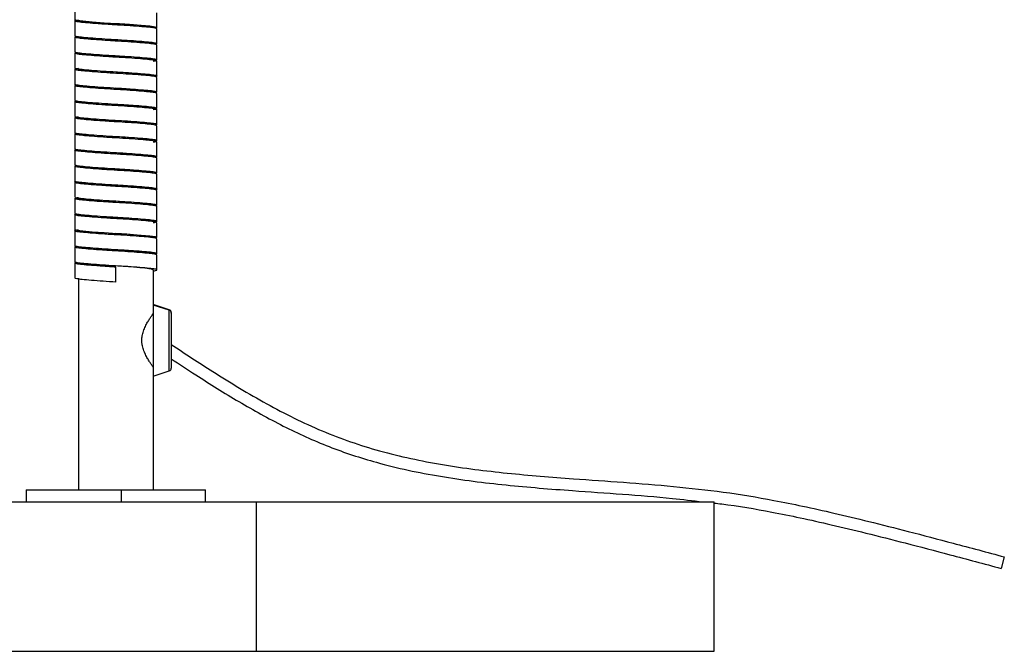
# Paper-space layout '_Posterior' of a CAD drawing. Header units: millimetres. Extents: x -180 to 180, y -27 to 403.
# Tile 1 of 4: x -16 to 149, y -27 to 79. Entities that reach past the tile are written whole.
import ezdxf

# ---------------------------------------------------------------- set-up
doc = ezdxf.new("R2010")
doc.units = ezdxf.units.MM

psp = doc.layouts.new('_Posterior')

# ---------------------------------------------------------------- linework, layer by layer
at = {"color": 7, "linetype": 'Continuous', "lineweight": 25}
for p, q in [((-6.85, 81.13), (-6.85, 78.62)), ((6.85, 77.28), (6.85, 79.78)), ((-6.85, 78.43), (-6.85, 75.93)), ((-6.85, 75.72), (-6.85, 73.22)), ((6.85, 74.58), (6.85, 77.08)), ((6.85, 71.87), (6.85, 74.37)), ((-6.85, 73.02), (-6.85, 70.52)), ((6.85, 69.18), (6.85, 71.68)), ((-6.85, 70.33), (-6.85, 67.83)), ((-6.85, 67.62), (-6.85, 65.12)), ((6.85, 66.48), (6.85, 68.98)), ((6.85, 63.77), (6.85, 66.27)), ((-6.85, 64.92), (-6.85, 62.42)), ((6.85, 61.07), (6.85, 63.58)), ((-6.85, 62.23), (-6.85, 59.73)), ((-6.85, 59.53), (-6.85, 57.03)), ((6.85, 58.38), (6.85, 60.88)), ((6.85, 55.67), (6.85, 58.17)), ((-6.85, 56.82), (-6.85, 54.32)), ((6.85, 52.97), (6.85, 55.47)), ((-6.85, 54.13), (-6.85, 51.63)), ((6.85, 50.28), (6.85, 52.78)), ((-6.85, 51.43), (-6.85, 48.93)), ((6.85, 47.57), (6.85, 50.07)), ((-6.85, 48.72), (-6.85, 46.22)), ((6.85, 44.87), (6.85, 47.37)), ((-6.85, 46.02), (-6.85, 43.52)), ((6.85, 42.18), (6.85, 44.68)), ((-6.85, 43.33), (-6.85, 40.83)), ((6.85, 39.48), (6.85, 41.98)), ((-6.85, 40.62), (-6.85, 38.12)), ((-6.85, 37.92), (-6.85, 35.42)), ((6.85, 36.77), (6.85, 39.27)), ((0, 34.75), (0, 37.25)), ((6.25, 36.78), (6.25, 0)), ((-6.25, 35.42), (-6.25, 0)), ((8.91, 30.11), (6.25, 31)), ((8.91, 30.04), (6.25, 30.91)), ((9.25, 29.64), (9.25, 20.36)), ((6.25, 19), (8.91, 19.89)), ((-15, 0), (-15, -2)), ((-15, 0), (15, 0)), ((0.89, 0), (0.89, -2)), ((15, -2), (15, 0)), ((-100, -2), (100, -2)), ((23.45, -2), (23.45, -27)), ((100, -27), (100, -2)), ((148.51, -11.21), (147.99, -13.14)), ((-100, -27), (100, -27))]:
    psp.add_line(p, q, dxfattribs=at)
at = {"color": 8, "linetype": 'Continuous', "lineweight": 25}
for p, q in [((8.91, 19.89), (8.91, 30.11)), ((6.25, 29.43), (6.2, 29.43))]:
    psp.add_line(p, q, dxfattribs=at)
at = {"color": 7, "linetype": 'Continuous', "lineweight": 25, "flags": 128}
for points in [[(6.76, 77.23), (6.84, 77.25), (6.59, 77.4), (5.7, 77.52), (4.23, 77.66), (2.28, 77.81), (0.16, 77.94), (-1.96, 78.07), (-3.96, 78.22), (-5.52, 78.36), (-6.49, 78.48), (-6.85, 78.62), (-6.85, 78.62)], [(6.76, 42.13), (6.84, 42.15), (6.59, 42.3), (5.7, 42.42), (4.23, 42.56), (2.28, 42.71), (0.16, 42.84), (-1.96, 42.97), (-3.96, 43.12), (-5.52, 43.26), (-6.49, 43.38), (-6.85, 43.52), (-6.85, 43.52)]]:
    psp.add_lwpolyline(points, dxfattribs=at)
at = {"color": 7, "linetype": 'Continuous', "lineweight": 25}
for centre, radius, start, end in [((8.75, 29.64), 0.5, 0, 71.5651), ((8.76, 29.57), 0.493, 0.2611, 72.133), ((8.75, 20.36), 0.5, 288.4349, 0)]:
    psp.add_arc(centre, radius, start, end, dxfattribs=at)
for points, knots in [([(6.76, 77.08), (6.77, 77.1), (6.82, 77.18), (6.12, 77.29), (4.81, 77.42), (2.98, 77.56), (0.85, 77.7), (-1.36, 77.83), (-3.44, 77.97), (-5.16, 78.12), (-6.37, 78.24), (-6.92, 78.38), (-6.88, 78.5), (-6.41, 78.57), (-6.25, 78.6)], [0, 0, 0, 0, 0.04956, 0.139202, 0.227855, 0.319902, 0.410723, 0.498621, 0.590145, 0.681792, 0.769765, 0.860397, 0.952499, 1, 1, 1, 1]), ([(0.03, 77.75), (0.02, 77.75), (-0.78, 77.8), (-2.47, 77.91), (-4.52, 78.1), (-5.97, 78.25), (-6.15, 78.37), (-6.25, 78.42)], [0, 0, 0, 0, 0.002809, 0.250287, 0.504293, 0.748208, 1, 1, 1, 1]), ([(6.25, 77.27), (6.15, 77.33), (5.97, 77.45), (4.52, 77.6), (2.46, 77.79), (0.82, 77.9), (0, 77.95)], [0, 0, 0, 0, 0.25259, 0.497277, 0.752087, 1, 1, 1, 1]), ([(6.79, 74.37), (6.81, 74.39), (6.91, 74.45), (6.4, 74.55), (5.29, 74.67), (3.58, 74.82), (1.52, 74.96), (-0.68, 75.09), (-2.82, 75.23), (-4.68, 75.37), (-6.05, 75.5), (-6.86, 75.63), (-6.82, 75.73), (-6.8, 75.78)], [0, 0, 0, 0, 0.023465, 0.121887, 0.217017, 0.316032, 0.415313, 0.510607, 0.60862, 0.708355, 0.804711, 0.901349, 1, 1, 1, 1]), ([(6.77, 74.52), (6.81, 74.56), (6.88, 74.66), (6.13, 74.79), (4.81, 74.92), (2.98, 75.06), (0.85, 75.2), (-1.36, 75.33), (-3.43, 75.47), (-5.17, 75.62), (-6.34, 75.74), (-6.89, 75.85), (-6.79, 75.91), (-6.77, 75.93)], [0, 0, 0, 0, 0.091484, 0.188482, 0.28441, 0.38401, 0.482284, 0.577394, 0.676428, 0.775596, 0.870788, 0.968857, 1, 1, 1, 1]), ([(-0.01, 75.05), (-0.82, 75.1), (-2.46, 75.21), (-4.52, 75.4), (-5.97, 75.55), (-6.15, 75.67), (-6.25, 75.72)], [0, 0, 0, 0, 0.247027, 0.502137, 0.747113, 1, 1, 1, 1]), ([(6.25, 74.58), (6.15, 74.63), (5.97, 74.75), (4.52, 74.9), (2.47, 75.09), (0.83, 75.19), (0.03, 75.25)], [0, 0, 0, 0, 0.253215, 0.498508, 0.753948, 1, 1, 1, 1]), ([(6.82, 71.67), (6.78, 71.72), (6.68, 71.81), (5.69, 71.93), (4.16, 72.07), (2.18, 72.22), (0, 72.35), (-2.18, 72.48), (-4.15, 72.63), (-5.7, 72.77), (-6.65, 72.89), (-6.99, 73.02), (-6.71, 73.09), (-6.61, 73.12)], [0, 0, 0, 0, 0.089212, 0.182081, 0.277434, 0.374591, 0.468572, 0.562554, 0.65971, 0.755063, 0.847932, 0.944683, 1, 1, 1, 1]), ([(6.25, 71.7), (6.39, 71.72), (6.86, 71.79), (6.93, 71.91), (6.44, 72.05), (5.27, 72.17), (3.58, 72.32), (1.52, 72.46), (-0.68, 72.59), (-2.82, 72.73), (-4.69, 72.87), (-6.04, 73), (-6.79, 73.12), (-6.77, 73.19), (-6.76, 73.22)], [0, 0, 0, 0, 0.040626, 0.132636, 0.223542, 0.311407, 0.402859, 0.494558, 0.582575, 0.673103, 0.765221, 0.854218, 0.943476, 1, 1, 1, 1]), ([(0, 72.35), (-0.39, 72.37), (-0.79, 72.4), (-1.59, 72.46), (-1.99, 72.49), (-2.76, 72.54), (-3.13, 72.58), (-3.83, 72.64), (-4.15, 72.66), (-4.73, 72.72), (-4.99, 72.75), (-5.31, 72.79), (-5.41, 72.8), (-5.6, 72.82), (-5.69, 72.84), (-5.92, 72.88), (-6.04, 72.91), (-6.21, 72.96), (-6.25, 72.99), (-6.25, 73.03)], [0, 0, 0, 0, 0.125, 0.125, 0.25, 0.25, 0.375, 0.375, 0.5, 0.5, 0.625, 0.625, 0.6875, 0.6875, 0.75, 0.75, 0.875, 0.875, 1, 1, 1, 1]), ([(6.25, 71.88), (6.15, 71.93), (5.97, 72.05), (4.52, 72.2), (2.47, 72.39), (0.79, 72.5), (-0.01, 72.55), (-0.01, 72.55)], [0, 0, 0, 0, 0.252117, 0.496347, 0.750679, 0.998477, 1, 1, 1, 1]), ([(6.76, 68.98), (6.77, 69.01), (6.79, 69.08), (6.04, 69.2), (4.69, 69.33), (2.82, 69.47), (0.68, 69.61), (-1.52, 69.74), (-3.58, 69.88), (-5.27, 70.03), (-6.44, 70.15), (-6.93, 70.29), (-6.86, 70.41), (-6.39, 70.48), (-6.25, 70.5)], [0, 0, 0, 0, 0.056524, 0.145782, 0.234779, 0.326897, 0.417425, 0.505442, 0.597141, 0.688593, 0.776458, 0.867364, 0.959374, 1, 1, 1, 1]), ([(6.76, 69.13), (6.79, 69.14), (6.98, 69.2), (6.63, 69.31), (5.71, 69.43), (4.15, 69.57), (2.18, 69.72), (0, 69.85), (-2.18, 69.98), (-4.16, 70.13), (-5.69, 70.27), (-6.68, 70.39), (-6.78, 70.48), (-6.82, 70.53)], [0, 0, 0, 0, 0.02245, 0.122567, 0.218667, 0.317337, 0.417874, 0.515126, 0.612377, 0.712914, 0.811584, 0.907684, 1, 1, 1, 1]), ([(0.01, 69.65), (0.01, 69.65), (-0.79, 69.7), (-2.47, 69.81), (-4.52, 70), (-5.97, 70.15), (-6.15, 70.27), (-6.25, 70.33)], [0, 0, 0, 0, 0.001523, 0.249321, 0.503653, 0.747883, 1, 1, 1, 1]), ([(6.25, 69.18), (6.25, 69.21), (6.21, 69.24), (6.04, 69.29), (5.92, 69.32), (5.69, 69.36), (5.6, 69.38), (5.41, 69.4), (5.31, 69.41), (4.99, 69.45), (4.73, 69.48), (4.15, 69.54), (3.83, 69.56), (3.13, 69.62), (2.76, 69.66), (1.99, 69.71), (1.59, 69.74), (0.79, 69.8), (0.39, 69.83), (0, 69.85)], [0, 0, 0, 0, 0.125, 0.125, 0.25, 0.25, 0.3125, 0.3125, 0.375, 0.375, 0.5, 0.5, 0.625, 0.625, 0.75, 0.75, 0.875, 0.875, 1, 1, 1, 1]), ([(6.8, 66.42), (6.82, 66.47), (6.86, 66.57), (6.05, 66.7), (4.68, 66.83), (2.82, 66.97), (0.68, 67.11), (-1.52, 67.24), (-3.58, 67.38), (-5.29, 67.53), (-6.4, 67.65), (-6.91, 67.75), (-6.81, 67.81), (-6.79, 67.83)], [0, 0, 0, 0, 0.098651, 0.195289, 0.291645, 0.39138, 0.489393, 0.584687, 0.683968, 0.782983, 0.878113, 0.976535, 1, 1, 1, 1]), ([(6.77, 66.27), (6.79, 66.29), (6.89, 66.35), (6.34, 66.46), (5.17, 66.58), (3.43, 66.73), (1.36, 66.87), (-0.85, 67), (-2.98, 67.14), (-4.81, 67.28), (-6.13, 67.41), (-6.88, 67.54), (-6.81, 67.64), (-6.77, 67.68)], [0, 0, 0, 0, 0.031143, 0.129212, 0.224404, 0.323572, 0.422606, 0.517716, 0.61599, 0.71559, 0.811518, 0.908516, 1, 1, 1, 1]), ([(-0.03, 66.95), (-0.83, 67.01), (-2.47, 67.11), (-4.52, 67.3), (-5.97, 67.45), (-6.15, 67.57), (-6.25, 67.62)], [0, 0, 0, 0, 0.2460522, 0.5014924, 0.7467854, 1, 1, 1, 1]), ([(6.25, 66.48), (6.15, 66.53), (5.97, 66.65), (4.52, 66.8), (2.46, 66.99), (0.82, 67.1), (0.01, 67.15)], [0, 0, 0, 0, 0.252887, 0.497863, 0.752973, 1, 1, 1, 1]), ([(6.85, 63.58), (6.78, 63.62), (6.64, 63.72), (5.59, 63.84), (4.02, 63.98), (2.02, 64.13), (-0.17, 64.26), (-2.34, 64.39), (-4.29, 64.54), (-5.8, 64.68), (-6.69, 64.8), (-6.99, 64.92), (-6.7, 65), (-6.6, 65.02)], [0, 0, 0, 0, 0.096426, 0.189002, 0.284524, 0.381463, 0.474915, 0.569163, 0.666213, 0.761084, 0.85403, 0.950786, 1, 1, 1, 1]), ([(6.25, 63.6), (6.41, 63.63), (6.88, 63.7), (6.92, 63.82), (6.37, 63.96), (5.16, 64.08), (3.44, 64.23), (1.36, 64.37), (-0.85, 64.5), (-2.98, 64.64), (-4.81, 64.78), (-6.12, 64.91), (-6.82, 65.02), (-6.77, 65.1), (-6.76, 65.12)], [0, 0, 0, 0, 0.047501, 0.139603, 0.230235, 0.318208, 0.409855, 0.501379, 0.589277, 0.680098, 0.772145, 0.860798, 0.95044, 1, 1, 1, 1]), ([(0, 64.25), (-0.82, 64.3), (-2.46, 64.41), (-4.52, 64.6), (-5.97, 64.75), (-6.15, 64.87), (-6.25, 64.92)], [0, 0, 0, 0, 0.2479129, 0.5027227, 0.7474103, 1, 1, 1, 1]), ([(6.25, 63.77), (6.15, 63.83), (5.97, 63.95), (4.52, 64.1), (2.47, 64.29), (0.78, 64.4), (-0.02, 64.45), (-0.03, 64.45)], [0, 0, 0, 0, 0.251792, 0.495707, 0.749713, 0.997191, 1, 1, 1, 1]), ([(6.77, 60.88), (6.77, 60.91), (6.76, 60.99), (5.96, 61.11), (4.56, 61.24), (2.66, 61.39), (0.51, 61.52), (-1.69, 61.65), (-3.73, 61.79), (-5.38, 61.94), (-6.5, 62.06), (-6.94, 62.2), (-6.83, 62.32), (-6.37, 62.38), (-6.25, 62.4)], [0, 0, 0, 0, 0.063501, 0.152335, 0.241681, 0.333805, 0.423979, 0.512141, 0.603951, 0.695146, 0.782929, 0.874046, 0.9659, 1, 1, 1, 1]), ([(6.75, 61.04), (6.79, 61.05), (6.97, 61.11), (6.58, 61.22), (5.6, 61.34), (4.01, 61.48), (2.02, 61.63), (-0.17, 61.76), (-2.34, 61.89), (-4.29, 62.04), (-5.78, 62.18), (-6.71, 62.29), (-6.77, 62.38), (-6.8, 62.43)], [0, 0, 0, 0, 0.027857, 0.128036, 0.224216, 0.323455, 0.424168, 0.521257, 0.619173, 0.720001, 0.818564, 0.915128, 1, 1, 1, 1]), ([(0, 61.55), (0, 61.55), (-0.79, 61.6), (-2.47, 61.71), (-4.52, 61.9), (-5.97, 62.05), (-6.15, 62.17), (-6.25, 62.23)], [0, 0, 0, 0, 0.000283, 0.248388, 0.503037, 0.74757, 1, 1, 1, 1]), ([(6.25, 61.07), (6.15, 61.13), (5.97, 61.25), (4.52, 61.4), (2.47, 61.59), (0.79, 61.7), (0, 61.75), (0, 61.75)], [0, 0, 0, 0, 0.252413, 0.49693, 0.751562, 0.999651, 1, 1, 1, 1]), ([(6.25, 58.19), (6.25, 58.19), (6.65, 58.23), (6.89, 58.33), (6.81, 58.48), (5.97, 58.61), (4.56, 58.74), (2.66, 58.89), (0.51, 59.02), (-1.69, 59.15), (-3.73, 59.29), (-5.4, 59.44), (-6.46, 59.56), (-6.93, 59.66), (-6.82, 59.72), (-6.8, 59.73)], [0, 0, 0, 0, 0.000198, 0.090073, 0.181405, 0.269541, 0.358186, 0.449587, 0.539053, 0.626523, 0.717611, 0.80809, 0.895184, 0.985586, 1, 1, 1, 1]), ([(6.76, 58.17), (6.79, 58.19), (6.86, 58.26), (6.27, 58.37), (5.05, 58.49), (3.28, 58.64), (1.19, 58.78), (-1.02, 58.91), (-3.13, 59.05), (-4.93, 59.2), (-6.21, 59.32), (-6.89, 59.45), (-6.8, 59.54), (-6.75, 59.58)], [0, 0, 0, 0, 0.0388836, 0.1368856, 0.2325123, 0.3321213, 0.4311967, 0.5264945, 0.6253155, 0.7250691, 0.820942, 0.9185857, 1, 1, 1, 1]), ([(-0.01, 58.85), (-0.82, 58.9), (-2.46, 59.01), (-4.52, 59.2), (-5.97, 59.35), (-6.15, 59.47), (-6.25, 59.52)], [0, 0, 0, 0, 0.247308, 0.502323, 0.747207, 1, 1, 1, 1]), ([(6.25, 58.38), (6.15, 58.43), (5.97, 58.55), (4.52, 58.7), (2.46, 58.89), (0.81, 59), (0, 59.05)], [0, 0, 0, 0, 0.252573, 0.497244, 0.752037, 1, 1, 1, 1]), ([(6.82, 55.47), (6.83, 55.48), (6.95, 55.53), (6.51, 55.63), (5.51, 55.75), (3.87, 55.89), (1.86, 56.04), (-0.34, 56.17), (-2.5, 56.3), (-4.42, 56.45), (-5.9, 56.59), (-6.72, 56.71), (-7, 56.82), (-6.78, 56.87), (-6.75, 56.88)], [0, 0, 0, 0, 0.007988, 0.106866, 0.201914, 0.300369, 0.399887, 0.49559, 0.592837, 0.692583, 0.789702, 0.885509, 0.985064, 1, 1, 1, 1]), ([(6.74, 55.63), (6.79, 55.66), (6.91, 55.74), (6.28, 55.87), (5.05, 55.99), (3.28, 56.14), (1.19, 56.28), (-1.02, 56.41), (-3.13, 56.55), (-4.94, 56.7), (-6.2, 56.82), (-6.84, 56.93), (-6.78, 57), (-6.76, 57.03)], [0, 0, 0, 0, 0.071711, 0.169937, 0.265782, 0.365619, 0.464921, 0.560436, 0.659483, 0.759464, 0.855556, 0.953423, 1, 1, 1, 1]), ([(-0.01, 56.15), (-0.82, 56.2), (-2.46, 56.31), (-4.52, 56.5), (-5.97, 56.65), (-6.15, 56.77), (-6.25, 56.83)], [0, 0, 0, 0, 0.247279, 0.502304, 0.747197, 1, 1, 1, 1]), ([(6.25, 55.67), (6.15, 55.73), (5.97, 55.85), (4.52, 56), (2.47, 56.19), (0.79, 56.3), (-0.01, 56.35), (-0.01, 56.35)], [0, 0, 0, 0, 0.252211, 0.496531, 0.750959, 0.998849, 1, 1, 1, 1]), ([(-0.03, 53.65), (-0.12, 53.66), (-0.94, 53.71), (-2.51, 53.8), (-4.43, 53.95), (-5.87, 54.09), (-6.74, 54.2), (-6.77, 54.29), (-6.79, 54.33)], [0, 0, 0, 0, 0.027956, 0.230693, 0.438638, 0.641108, 0.840842, 1, 1, 1, 1]), ([(-0.62, 53.49), (-1.02, 53.51), (-2.16, 53.58), (-3.87, 53.71), (-5.5, 53.85), (-6.54, 53.97), (-6.98, 54.1), (-6.74, 54.18), (-6.64, 54.21)], [0, 0, 0, 0, 0.103095, 0.296707, 0.488252, 0.673167, 0.865535, 1, 1, 1, 1]), ([(0.01, 53.45), (0.01, 53.45), (-0.79, 53.5), (-2.47, 53.61), (-4.52, 53.8), (-5.97, 53.95), (-6.15, 54.07), (-6.25, 54.13)], [0, 0, 0, 0, 0.00119, 0.24907, 0.503488, 0.747799, 1, 1, 1, 1]), ([(6.25, 52.97), (6.15, 53.03), (5.97, 53.15), (4.52, 53.3), (2.47, 53.49), (0.79, 53.6), (-0.01, 53.65), (-0.01, 53.65)], [0, 0, 0, 0, 0.252201, 0.496512, 0.75093, 0.99881, 1, 1, 1, 1]), ([(6.79, 52.77), (6.77, 52.81), (6.74, 52.9), (5.87, 53.01), (4.43, 53.15), (2.51, 53.3), (0.94, 53.39), (0.12, 53.44), (0.03, 53.45)], [0, 0, 0, 0, 0.159158, 0.358892, 0.561362, 0.769307, 0.972044, 1, 1, 1, 1]), ([(6.75, 52.94), (6.79, 52.95), (6.96, 53.02), (6.53, 53.13), (5.5, 53.25), (3.87, 53.39), (2.16, 53.52), (1.02, 53.59), (0.62, 53.61)], [0, 0, 0, 0, 0.070077, 0.276755, 0.475427, 0.681221, 0.889235, 1, 1, 1, 1]), ([(6.75, 50.22), (6.78, 50.23), (7, 50.28), (6.72, 50.39), (5.9, 50.51), (4.42, 50.65), (2.5, 50.8), (0.34, 50.93), (-1.86, 51.06), (-3.87, 51.21), (-5.51, 51.35), (-6.51, 51.47), (-6.95, 51.57), (-6.83, 51.62), (-6.82, 51.63)], [0, 0, 0, 0, 0.014936, 0.114491, 0.210298, 0.307417, 0.407163, 0.50441, 0.600113, 0.699631, 0.798086, 0.893134, 0.992012, 1, 1, 1, 1]), ([(6.76, 50.07), (6.78, 50.1), (6.84, 50.17), (6.2, 50.28), (4.94, 50.4), (3.13, 50.55), (1.02, 50.69), (-1.19, 50.82), (-3.28, 50.96), (-5.05, 51.11), (-6.28, 51.23), (-6.91, 51.36), (-6.79, 51.44), (-6.74, 51.47)], [0, 0, 0, 0, 0.046577, 0.144444, 0.240536, 0.340517, 0.439564, 0.535079, 0.634381, 0.734218, 0.830063, 0.928289, 1, 1, 1, 1]), ([(0.01, 50.75), (0.01, 50.75), (-0.79, 50.8), (-2.47, 50.91), (-4.52, 51.1), (-5.97, 51.25), (-6.15, 51.37), (-6.25, 51.42)], [0, 0, 0, 0, 0.001151, 0.249041, 0.503469, 0.747789, 1, 1, 1, 1]), ([(6.25, 50.28), (6.15, 50.33), (5.97, 50.45), (4.52, 50.6), (2.46, 50.79), (0.82, 50.9), (0.01, 50.95)], [0, 0, 0, 0, 0.2528025, 0.4976964, 0.7527209, 1, 1, 1, 1]), ([(6.8, 47.37), (6.82, 47.38), (6.93, 47.44), (6.46, 47.54), (5.4, 47.66), (3.73, 47.81), (1.69, 47.95), (-0.51, 48.08), (-2.66, 48.21), (-4.56, 48.36), (-5.97, 48.49), (-6.81, 48.62), (-6.89, 48.77), (-6.65, 48.87), (-6.25, 48.91), (-6.25, 48.91)], [0, 0, 0, 0, 0.014414, 0.104816, 0.19191, 0.282389, 0.373477, 0.460947, 0.550413, 0.641814, 0.730459, 0.818595, 0.909927, 0.999802, 1, 1, 1, 1]), ([(6.75, 47.52), (6.8, 47.56), (6.89, 47.65), (6.21, 47.78), (4.93, 47.9), (3.13, 48.05), (1.02, 48.19), (-1.19, 48.32), (-3.28, 48.46), (-5.05, 48.61), (-6.27, 48.73), (-6.86, 48.84), (-6.79, 48.91), (-6.76, 48.93)], [0, 0, 0, 0, 0.081414, 0.179058, 0.274931, 0.374685, 0.473506, 0.568803, 0.667879, 0.767488, 0.863114, 0.961116, 1, 1, 1, 1]), ([(0, 48.05), (-0.81, 48.1), (-2.46, 48.21), (-4.52, 48.4), (-5.97, 48.55), (-6.15, 48.67), (-6.25, 48.72)], [0, 0, 0, 0, 0.247963, 0.502756, 0.747427, 1, 1, 1, 1]), ([(6.25, 47.58), (6.15, 47.63), (5.97, 47.75), (4.52, 47.9), (2.46, 48.09), (0.82, 48.2), (0.01, 48.25)], [0, 0, 0, 0, 0.252793, 0.497677, 0.752692, 1, 1, 1, 1]), ([(6.25, 44.7), (6.37, 44.72), (6.83, 44.78), (6.94, 44.9), (6.5, 45.04), (5.38, 45.16), (3.73, 45.31), (1.69, 45.45), (-0.51, 45.58), (-2.66, 45.71), (-4.56, 45.86), (-5.96, 45.99), (-6.76, 46.11), (-6.77, 46.19), (-6.77, 46.22)], [0, 0, 0, 0, 0.0341, 0.125954, 0.217071, 0.304854, 0.396049, 0.487859, 0.576021, 0.666195, 0.758319, 0.847665, 0.936499, 1, 1, 1, 1]), ([(6.8, 44.67), (6.77, 44.72), (6.71, 44.81), (5.78, 44.92), (4.29, 45.06), (2.34, 45.21), (0.17, 45.34), (-2.02, 45.47), (-4.01, 45.62), (-5.6, 45.76), (-6.58, 45.88), (-6.97, 45.99), (-6.79, 46.05), (-6.75, 46.07)], [0, 0, 0, 0, 0.084812, 0.181308, 0.279801, 0.380558, 0.478404, 0.575425, 0.676066, 0.775235, 0.871347, 0.971455, 1, 1, 1, 1]), ([(0, 45.35), (0, 45.35), (-0.79, 45.4), (-2.47, 45.51), (-4.52, 45.7), (-5.97, 45.85), (-6.15, 45.97), (-6.25, 46.02)], [0, 0, 0, 0, 0.000349, 0.248438, 0.50307, 0.747587, 1, 1, 1, 1]), ([(6.25, 44.88), (6.15, 44.93), (5.97, 45.05), (4.52, 45.2), (2.47, 45.39), (0.79, 45.5), (0, 45.55), (0, 45.55)], [0, 0, 0, 0, 0.25243, 0.4969631, 0.7516118, 0.9997174, 1, 1, 1, 1]), ([(6.76, 41.98), (6.77, 42), (6.82, 42.08), (6.12, 42.19), (4.81, 42.32), (2.98, 42.46), (0.85, 42.6), (-1.36, 42.73), (-3.44, 42.87), (-5.16, 43.02), (-6.37, 43.14), (-6.92, 43.28), (-6.88, 43.4), (-6.41, 43.47), (-6.25, 43.5)], [0, 0, 0, 0, 0.04956, 0.139202, 0.227855, 0.319902, 0.410723, 0.498621, 0.590145, 0.681792, 0.769765, 0.860397, 0.952499, 1, 1, 1, 1]), ([(0.03, 42.65), (0.02, 42.65), (-0.78, 42.7), (-2.47, 42.81), (-4.52, 43), (-5.97, 43.15), (-6.15, 43.27), (-6.25, 43.33)], [0, 0, 0, 0, 0.002809, 0.250287, 0.504293, 0.748208, 1, 1, 1, 1]), ([(6.25, 42.17), (6.15, 42.23), (5.97, 42.35), (4.52, 42.5), (2.46, 42.69), (0.82, 42.8), (0, 42.85)], [0, 0, 0, 0, 0.25259, 0.497277, 0.752087, 1, 1, 1, 1]), ([(6.79, 39.27), (6.81, 39.29), (6.91, 39.35), (6.4, 39.45), (5.29, 39.57), (3.58, 39.72), (1.52, 39.86), (-0.68, 39.99), (-2.82, 40.13), (-4.68, 40.27), (-6.05, 40.4), (-6.86, 40.53), (-6.82, 40.63), (-6.8, 40.68)], [0, 0, 0, 0, 0.023465, 0.121887, 0.217017, 0.316032, 0.415313, 0.510607, 0.60862, 0.708355, 0.804711, 0.901349, 1, 1, 1, 1]), ([(6.77, 39.42), (6.81, 39.46), (6.88, 39.56), (6.13, 39.69), (4.81, 39.82), (2.98, 39.96), (0.85, 40.1), (-1.36, 40.23), (-3.43, 40.37), (-5.17, 40.52), (-6.34, 40.64), (-6.89, 40.75), (-6.79, 40.81), (-6.77, 40.83)], [0, 0, 0, 0, 0.091484, 0.188482, 0.28441, 0.38401, 0.482284, 0.577394, 0.676428, 0.775596, 0.870788, 0.968857, 1, 1, 1, 1]), ([(-0.01, 39.95), (-0.82, 40), (-2.46, 40.11), (-4.52, 40.3), (-5.97, 40.45), (-6.15, 40.57), (-6.25, 40.62)], [0, 0, 0, 0, 0.247027, 0.502137, 0.747113, 1, 1, 1, 1]), ([(6.25, 39.48), (6.15, 39.53), (5.97, 39.65), (4.52, 39.8), (2.47, 39.99), (0.83, 40.09), (0.03, 40.15)], [0, 0, 0, 0, 0.253215, 0.498508, 0.753948, 1, 1, 1, 1]), ([(0, 37.25), (-0.72, 37.29), (-2.18, 37.38), (-4.15, 37.53), (-5.7, 37.67), (-6.65, 37.79), (-6.99, 37.92), (-6.71, 37.99), (-6.61, 38.02)], [0, 0, 0, 0, 0.176847, 0.359669, 0.539097, 0.71385, 0.895909, 1, 1, 1, 1]), ([(6.25, 36.6), (6.39, 36.62), (6.86, 36.69), (6.93, 36.81), (6.44, 36.95), (5.27, 37.07), (3.58, 37.22), (1.52, 37.36), (-0.68, 37.49), (-2.82, 37.63), (-4.69, 37.77), (-6.04, 37.9), (-6.79, 38.02), (-6.77, 38.09), (-6.76, 38.12)], [0, 0, 0, 0, 0.040626, 0.132636, 0.223542, 0.311407, 0.402859, 0.494558, 0.582575, 0.673103, 0.765221, 0.854218, 0.943476, 1, 1, 1, 1]), ([(0, 37.25), (-0.39, 37.27), (-0.79, 37.3), (-1.59, 37.36), (-1.99, 37.39), (-2.76, 37.44), (-3.13, 37.48), (-3.83, 37.54), (-4.15, 37.56), (-4.73, 37.62), (-4.99, 37.65), (-5.31, 37.69), (-5.41, 37.7), (-5.6, 37.72), (-5.69, 37.74), (-5.92, 37.78), (-6.04, 37.81), (-6.21, 37.86), (-6.25, 37.89), (-6.25, 37.93)], [0, 0, 0, 0, 0.125, 0.125, 0.25, 0.25, 0.375, 0.375, 0.5, 0.5, 0.625, 0.625, 0.6875, 0.6875, 0.75, 0.75, 0.875, 0.875, 1, 1, 1, 1]), ([(6.25, 36.78), (6.15, 36.83), (5.97, 36.95), (4.52, 37.1), (2.47, 37.29), (0.79, 37.4), (-0.01, 37.45), (-0.01, 37.45)], [0, 0, 0, 0, 0.252117, 0.496347, 0.750679, 0.998477, 1, 1, 1, 1]), ([(0, 34.75), (-0.72, 34.79), (-2.18, 34.88), (-4.16, 35.03), (-5.69, 35.17), (-6.68, 35.29), (-6.78, 35.38), (-6.82, 35.42)], [0, 0, 0, 0, 0.20057, 0.407916, 0.611413, 0.809608, 1, 1, 1, 1]), ([(4.34, 25), (4.34, 25.06), (4.34, 25.18), (4.35, 25.36), (4.37, 25.55), (4.4, 25.73), (4.45, 25.99), (4.53, 26.34), (4.67, 26.75), (4.84, 27.15), (5.07, 27.64), (5.31, 28.08), (5.55, 28.46), (5.71, 28.72), (5.86, 28.95), (5.99, 29.13), (6.09, 29.27), (6.16, 29.37), (6.21, 29.45), (6.24, 29.49), (6.25, 29.5), (6.25, 29.5)], [0, 0, 0, 0, 0.024625, 0.049329, 0.074194, 0.099301, 0.124726, 0.18604, 0.25002, 0.311604, 0.375328, 0.500079, 0.562863, 0.625224, 0.687764, 0.749243, 0.800697, 0.851195, 0.901036, 0.950532, 1, 1, 1, 1]), ([(6.25, 29.5), (6.24, 29.49), (6.23, 29.48), (6.14, 29.34), (6.11, 29.31)], [0, 0, 0, 0, 0.724273, 1, 1, 1, 1]), ([(6.25, 20.5), (6.25, 20.5), (6.25, 20.5), (6.24, 20.51), (6.23, 20.53), (6.2, 20.58), (6.13, 20.67), (6.01, 20.84), (5.87, 21.05), (5.66, 21.35), (5.37, 21.81), (5.07, 22.36), (4.84, 22.85), (4.68, 23.24), (4.54, 23.65), (4.44, 24.04), (4.38, 24.39), (4.34, 24.69), (4.34, 24.9), (4.34, 25)], [0, 0, 0, 0, 0.02494, 0.049879, 0.074856, 0.099913, 0.174218, 0.249947, 0.311973, 0.375093, 0.499741, 0.624671, 0.687938, 0.749111, 0.812985, 0.874211, 0.916772, 0.958575, 1, 1, 1, 1]), ([(9.25, 24.31), (11.56, 22.79), (16.79, 19.34), (25.09, 14.32), (34.34, 9.67), (44.21, 6.27), (54.62, 4.08), (65.47, 2.71), (75.57, 1.92), (84.85, 1.28), (93.21, 0.61), (101.61, -0.31), (108.8, -1.49), (114.94, -2.73), (120.22, -3.91), (126.1, -5.33), (132.74, -7.02), (140.3, -9), (145.65, -10.44), (148.51, -11.21)], [0, 0, 0, 0, 0.057046, 0.129226, 0.200039, 0.269997, 0.34391, 0.419064, 0.495347, 0.553, 0.610749, 0.668377, 0.727297, 0.760844, 0.797681, 0.838917, 0.885651, 0.938981, 1, 1, 1, 1]), ([(9.25, 21.91), (10.61, 21.02), (14.34, 18.56), (20.52, 14.7), (27.91, 10.59), (35.56, 7.1), (44.34, 4.2), (54.26, 2.11), (65.24, 0.73), (75.41, -0.07), (84.68, -0.72), (91.95, -1.26), (96.41, -1.8), (98.11, -2)], [0, 0, 0, 0, 0.052123, 0.143133, 0.233427, 0.322974, 0.412126, 0.529166, 0.647344, 0.766489, 0.856043, 0.945325, 1, 1, 1, 1]), ([(100, -2.22), (100.42, -2.26), (103.65, -2.62), (108.45, -3.47), (114.53, -4.68), (119.78, -5.86), (125.63, -7.27), (132.24, -8.95), (139.78, -10.93), (145.13, -12.37), (147.99, -13.14)], [0, 0, 0, 0, 0.025919, 0.197972, 0.29611, 0.404074, 0.525165, 0.66267, 0.81986, 1, 1, 1, 1])]:
    psp.add_open_spline(points, degree=3, knots=knots, dxfattribs=at)

doc.saveas('drawing.dxf')
